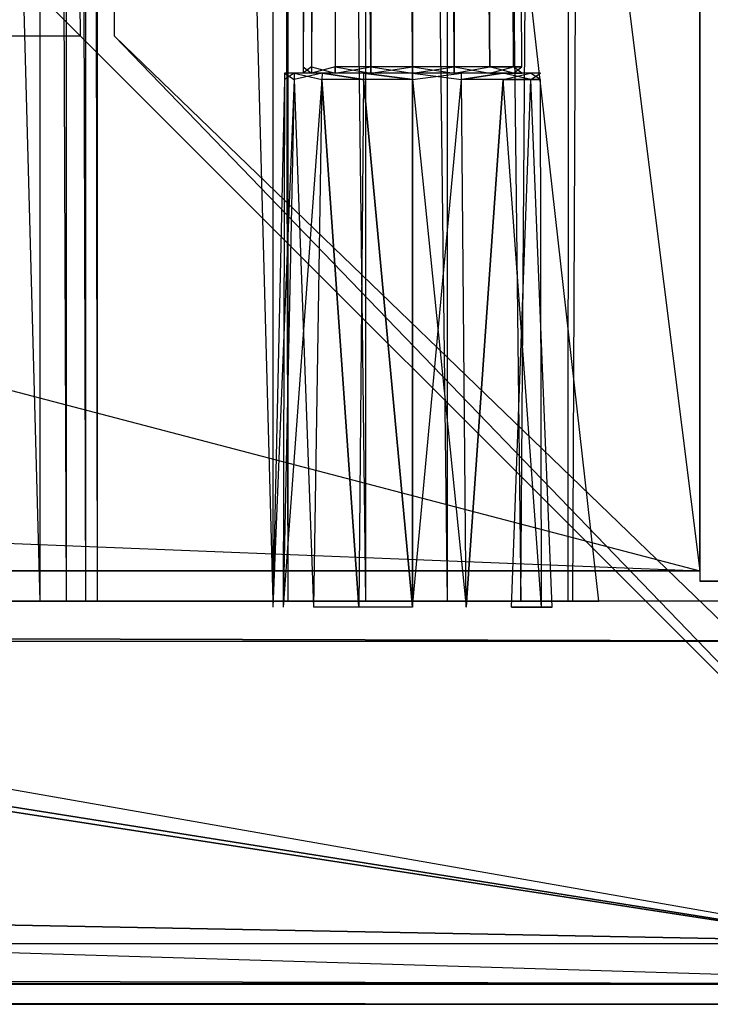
# Model space of a CAD drawing. Extents: x 0 to 1.6, y -0.5 to 0.
# Tile 17 of 21: x 1.5473 to 1.5815, y -0.5 to -0.4511. Entities that reach past the tile are written whole.
import ezdxf

# ---------------------------------------------------------------- set-up
doc = ezdxf.new("R2010")
doc.units = 0
for name, color, linetype in [('L0_FRONT_LEGATO_S2S2_X_3400__Y_', 7, 'CONTINUOUS'), ('L11_KORPUS_LEGATO_BO_X_15620__Y', 7, 'CONTINUOUS'), ('L13_KORPUS_LEGATO_3_N_B11700___', 7, 'CONTINUOUS'), ('L1_DRAWERBOX_LEGATO_REL_7_X_139', 7, 'CONTINUOUS'), ('L27_PLATTE_LEGATO_N_B11700__0__', 7, 'CONTINUOUS'), ('L3_DRAWERBOX_LEGATO_REL_5_X_365', 7, 'CONTINUOUS'), ('L9_KORPUS_LEGATO_SE_X_190__Y_47', 7, 'CONTINUOUS')]:
    doc.layers.add(name, color=color, linetype=linetype)

msp = doc.modelspace()

# ---------------------------------------------------------------- linework, layer by layer
at = {"layer": 'L0_FRONT_LEGATO_S2S2_X_3400__Y_', "color": 8}
for points, invisible_edges in [([(1.596, -0.482, 0.34), (0.804, -0.48, 0.34), (0.804, -0.482, 0.34), (1.596, -0.482, 0.34)], 13), ([(0.804, -0.48, 0.34), (1.596, -0.482, 0.34), (1.596, -0.48, 0.34), (0.804, -0.48, 0.34)], 14), ([(0.804, -0.48), (1.596, -0.482), (0.804, -0.482), (0.804, -0.48)], 13), ([(1.596, -0.482), (0.804, -0.48), (1.596, -0.48), (1.596, -0.482)], 14), ([(0.804, -0.48, 0.002), (1.596, -0.48, 0.338), (1.596, -0.48, 0.002), (0.804, -0.48, 0.002)], 13), ([(1.596, -0.48, 0.338), (0.804, -0.48, 0.002), (0.804, -0.48, 0.338), (1.596, -0.48, 0.338)], 14), ([(0.804, -0.48, 0.338), (1.596, -0.48, 0.34), (1.596, -0.48, 0.338), (0.804, -0.48, 0.338)], 13), ([(1.596, -0.48, 0.34), (0.804, -0.48, 0.338), (0.804, -0.48, 0.34), (1.596, -0.48, 0.34)], 14), ([(0.804, -0.48), (1.596, -0.48, 0.002), (1.596, -0.48), (0.804, -0.48)], 13), ([(1.596, -0.48, 0.002), (0.804, -0.48), (0.804, -0.48, 0.002), (1.596, -0.48, 0.002)], 14), ([(0.804, -0.482), (1.596, -0.497), (0.804, -0.497), (0.804, -0.482)], 13), ([(1.596, -0.497), (0.804, -0.482), (1.596, -0.482), (1.596, -0.497)], 14), ([(1.596, -0.497, 0.34), (0.804, -0.482, 0.34), (0.804, -0.497, 0.34), (1.596, -0.497, 0.34)], 13), ([(0.804, -0.482, 0.34), (1.596, -0.497, 0.34), (1.596, -0.482, 0.34), (0.804, -0.482, 0.34)], 14), ([(0.804, -0.497), (1.596, -0.499), (0.804, -0.499), (0.804, -0.497)], 13), ([(1.596, -0.499), (0.804, -0.497), (1.596, -0.497), (1.596, -0.499)], 14), ([(1.596, -0.499, 0.34), (0.804, -0.497, 0.34), (0.804, -0.499, 0.34), (1.596, -0.499, 0.34)], 13), ([(0.804, -0.497, 0.34), (1.596, -0.499, 0.34), (1.596, -0.497, 0.34), (0.804, -0.497, 0.34)], 14), ([(1.596, -0.499, 0.338), (0.804, -0.499, 0.002), (1.596, -0.499, 0.002), (1.596, -0.499, 0.338)], 13), ([(0.804, -0.499, 0.002), (1.596, -0.499, 0.338), (0.804, -0.499, 0.338), (0.804, -0.499, 0.002)], 14), ([(1.596, -0.499, 0.002), (0.804, -0.499), (1.596, -0.499), (1.596, -0.499, 0.002)], 13), ([(0.804, -0.499), (1.596, -0.499, 0.002), (0.804, -0.499, 0.002), (0.804, -0.499)], 14), ([(1.596, -0.499, 0.34), (0.804, -0.499, 0.338), (1.596, -0.499, 0.338), (1.596, -0.499, 0.34)], 13), ([(0.804, -0.499, 0.338), (1.596, -0.499, 0.34), (0.804, -0.499, 0.34), (0.804, -0.499, 0.338)], 14)]:
    msp.add_3dface(points, dxfattribs=dict(at, invisible_edges=invisible_edges))
at = {"layer": 'L11_KORPUS_LEGATO_BO_X_15620__Y', "color": 8}
for points, invisible_edges in [([(1.581, -0.4785, 0.02), (0.019, -0.069, 0.02), (0.019, -0.4785, 0.02), (1.581, -0.4785, 0.02)], 13), ([(0.019, -0.069, 0.02), (1.581, -0.4785, 0.02), (1.581, -0.069, 0.02), (0.019, -0.069, 0.02)], 14), ([(1.581, -0.069, 0.001), (0.019, -0.4785, 0.001), (0.019, -0.069, 0.001), (1.581, -0.069, 0.001)], 13), ([(0.019, -0.4785, 0.001), (1.581, -0.069, 0.001), (1.581, -0.4785, 0.001), (0.019, -0.4785, 0.001)], 14), ([(1.581, -0.069, 0.001), (1.581, -0.4785, 0.02), (1.581, -0.4785, 0.001), (1.581, -0.069, 0.001)], 13), ([(1.581, -0.4785, 0.02), (1.581, -0.069, 0.001), (1.581, -0.069, 0.02), (1.581, -0.4785, 0.02)], 14), ([(1.581, -0.4785, 0.02), (0.019, -0.4785, 0.001), (1.581, -0.4785, 0.001), (1.581, -0.4785, 0.02)], 13), ([(0.019, -0.4785, 0.001), (1.581, -0.4785, 0.02), (0.019, -0.4785, 0.02), (0.019, -0.4785, 0.001)], 14)]:
    msp.add_3dface(points, dxfattribs=dict(at, invisible_edges=invisible_edges))
at = {"layer": 'L13_KORPUS_LEGATO_3_N_B11700___', "color": 8}
for points, invisible_edges in [([(1.581, -0.4785, 0.313), (1.521, -0.4185, 0.313), (1.581, 0, 0.313), (1.581, -0.4785, 0.313)], 15), ([(1.581, -0.4785, 0.332), (1.521, 0, 0.332), (1.521, -0.4185, 0.332), (1.581, -0.4785, 0.332)], 13), ([(1.521, 0, 0.332), (1.581, -0.4785, 0.332), (1.581, 0, 0.332), (1.521, 0, 0.332)], 14), ([(1.581, 0, 0.313), (1.581, -0.4785, 0.332), (1.581, -0.4785, 0.313), (1.581, 0, 0.313)], 13), ([(1.581, -0.4785, 0.332), (1.581, 0, 0.313), (1.581, 0, 0.332), (1.581, -0.4785, 0.332)], 14), ([(0.019, -0.4785, 0.313), (0.079, -0.4185, 0.313), (1.581, -0.4785, 0.313), (0.019, -0.4785, 0.313)], 10), ([(1.581, -0.4785, 0.332), (0.079, -0.4185, 0.332), (0.019, -0.4785, 0.332), (1.581, -0.4785, 0.332)], 13), ([(1.581, -0.4785, 0.313), (0.079, -0.4185, 0.313), (1.521, -0.4185, 0.313), (1.581, -0.4785, 0.313)], 15), ([(0.079, -0.4185, 0.332), (1.581, -0.4785, 0.332), (1.521, -0.4185, 0.332), (0.079, -0.4185, 0.332)], 14), ([(1.581, -0.4785, 0.332), (0.019, -0.4785, 0.313), (1.581, -0.4785, 0.313), (1.581, -0.4785, 0.332)], 13), ([(0.019, -0.4785, 0.313), (1.581, -0.4785, 0.332), (0.019, -0.4785, 0.332), (0.019, -0.4785, 0.313)], 14)]:
    msp.add_3dface(points, dxfattribs=dict(at, invisible_edges=invisible_edges))
at = {"layer": 'L1_DRAWERBOX_LEGATO_REL_7_X_139', "color": 8}
for points, invisible_edges in [([(1.561331, -0.453487, 0.1666), (1.561743, -0.143525, 0.164526), (1.561743, -0.453487, 0.164526), (1.561331, -0.453487, 0.1666)], 13), ([(1.561743, -0.143525, 0.164526), (1.561331, -0.453487, 0.1666), (1.561331, -0.143525, 0.1666), (1.561743, -0.143525, 0.164526)], 14), ([(1.561743, -0.453487, 0.168674), (1.561331, -0.143525, 0.1666), (1.561331, -0.453487, 0.1666), (1.561743, -0.453487, 0.168674)], 13), ([(1.561331, -0.143525, 0.1666), (1.561743, -0.453487, 0.168674), (1.561743, -0.143525, 0.168674), (1.561331, -0.143525, 0.1666)], 14), ([(1.561743, -0.453487, 0.164526), (1.562918, -0.143525, 0.162768), (1.562918, -0.453487, 0.162768), (1.561743, -0.453487, 0.164526)], 13), ([(1.562918, -0.143525, 0.162768), (1.561743, -0.453487, 0.164526), (1.561743, -0.143525, 0.164526), (1.562918, -0.143525, 0.162768)], 14), ([(1.562918, -0.453487, 0.170432), (1.561743, -0.143525, 0.168674), (1.561743, -0.453487, 0.168674), (1.562918, -0.453487, 0.170432)], 13), ([(1.561743, -0.143525, 0.168674), (1.562918, -0.453487, 0.170432), (1.562918, -0.143525, 0.170432), (1.561743, -0.143525, 0.168674)], 14), ([(1.562918, -0.143525, 0.162768), (1.564676, -0.453487, 0.161593), (1.562918, -0.453487, 0.162768), (1.562918, -0.143525, 0.162768)], 13), ([(1.564676, -0.453487, 0.161593), (1.562918, -0.143525, 0.162768), (1.564676, -0.143525, 0.161593), (1.564676, -0.453487, 0.161593)], 14), ([(1.564676, -0.453487, 0.171607), (1.562918, -0.143525, 0.170432), (1.562918, -0.453487, 0.170432), (1.564676, -0.453487, 0.171607)], 13), ([(1.562918, -0.143525, 0.170432), (1.564676, -0.453487, 0.171607), (1.564676, -0.143525, 0.171607), (1.562918, -0.143525, 0.170432)], 14), ([(1.564676, -0.143525, 0.161593), (1.56675, -0.453487, 0.161181), (1.564676, -0.453487, 0.161593), (1.564676, -0.143525, 0.161593)], 13), ([(1.56675, -0.453487, 0.161181), (1.564676, -0.143525, 0.161593), (1.56675, -0.143525, 0.161181), (1.56675, -0.453487, 0.161181)], 14), ([(1.56675, -0.453487, 0.172019), (1.564676, -0.143525, 0.171607), (1.564676, -0.453487, 0.171607), (1.56675, -0.453487, 0.172019)], 13), ([(1.564676, -0.143525, 0.171607), (1.56675, -0.453487, 0.172019), (1.56675, -0.143525, 0.172019), (1.564676, -0.143525, 0.171607)], 14), ([(1.568824, -0.453487, 0.171607), (1.56675, -0.143525, 0.172019), (1.56675, -0.453487, 0.172019), (1.568824, -0.453487, 0.171607)], 13), ([(1.56675, -0.143525, 0.172019), (1.568824, -0.453487, 0.171607), (1.568824, -0.143525, 0.171607), (1.56675, -0.143525, 0.172019)], 14), ([(1.56675, -0.143525, 0.161181), (1.568824, -0.453487, 0.161593), (1.56675, -0.453487, 0.161181), (1.56675, -0.143525, 0.161181)], 13), ([(1.568824, -0.453487, 0.161593), (1.56675, -0.143525, 0.161181), (1.568824, -0.143525, 0.161593), (1.568824, -0.453487, 0.161593)], 14), ([(1.570582, -0.453487, 0.170432), (1.568824, -0.143525, 0.171607), (1.568824, -0.453487, 0.171607), (1.570582, -0.453487, 0.170432)], 13), ([(1.568824, -0.143525, 0.171607), (1.570582, -0.453487, 0.170432), (1.570582, -0.143525, 0.170432), (1.568824, -0.143525, 0.171607)], 14), ([(1.568824, -0.143525, 0.161593), (1.570582, -0.453487, 0.162768), (1.568824, -0.453487, 0.161593), (1.568824, -0.143525, 0.161593)], 13), ([(1.570582, -0.453487, 0.162768), (1.568824, -0.143525, 0.161593), (1.570582, -0.143525, 0.162768), (1.570582, -0.453487, 0.162768)], 14), ([(1.571757, -0.143525, 0.168674), (1.570582, -0.453487, 0.170432), (1.571757, -0.453487, 0.168674), (1.571757, -0.143525, 0.168674)], 13), ([(1.570582, -0.453487, 0.170432), (1.571757, -0.143525, 0.168674), (1.570582, -0.143525, 0.170432), (1.570582, -0.453487, 0.170432)], 14), ([(1.570582, -0.143525, 0.162768), (1.571757, -0.453487, 0.164526), (1.570582, -0.453487, 0.162768), (1.570582, -0.143525, 0.162768)], 13), ([(1.571757, -0.453487, 0.164526), (1.570582, -0.143525, 0.162768), (1.571757, -0.143525, 0.164526), (1.571757, -0.453487, 0.164526)], 14), ([(1.572169, -0.143525, 0.1666), (1.571757, -0.453487, 0.168674), (1.572169, -0.453487, 0.1666), (1.572169, -0.143525, 0.1666)], 13), ([(1.571757, -0.453487, 0.168674), (1.572169, -0.143525, 0.1666), (1.571757, -0.143525, 0.168674), (1.571757, -0.453487, 0.168674)], 14), ([(1.571757, -0.143525, 0.164526), (1.572169, -0.453487, 0.1666), (1.571757, -0.453487, 0.164526), (1.571757, -0.143525, 0.164526)], 13), ([(1.572169, -0.453487, 0.1666), (1.571757, -0.143525, 0.164526), (1.572169, -0.143525, 0.1666), (1.572169, -0.453487, 0.1666)], 14), ([(1.560396, -0.454106, 0.1666), (1.560886, -0.4538, 0.164171), (1.56088, -0.454106, 0.164169), (1.560396, -0.454106, 0.1666)], 13), ([(1.560886, -0.4538, 0.164171), (1.560396, -0.454106, 0.1666), (1.560403, -0.4538, 0.1666), (1.560886, -0.4538, 0.164171)], 14), ([(1.56088, -0.454106, 0.169031), (1.560403, -0.4538, 0.1666), (1.560396, -0.454106, 0.1666), (1.56088, -0.454106, 0.169031)], 13), ([(1.560403, -0.4538, 0.1666), (1.561743, -0.4538, 0.164526), (1.560886, -0.4538, 0.164171), (1.560403, -0.4538, 0.1666)], 13), ([(1.561743, -0.4538, 0.164526), (1.560403, -0.4538, 0.1666), (1.561331, -0.4538, 0.1666), (1.561743, -0.4538, 0.164526)], 14), ([(1.560403, -0.4538, 0.1666), (1.561743, -0.4538, 0.168674), (1.561331, -0.4538, 0.1666), (1.560403, -0.4538, 0.1666)], 13), ([(1.561743, -0.4538, 0.168674), (1.560403, -0.4538, 0.1666), (1.560886, -0.4538, 0.169029), (1.561743, -0.4538, 0.168674)], 14), ([(1.560403, -0.4538, 0.1666), (1.56088, -0.454106, 0.169031), (1.560886, -0.4538, 0.169029), (1.560403, -0.4538, 0.1666)], 14), ([(1.56088, -0.454106, 0.164169), (1.562262, -0.4538, 0.162112), (1.562257, -0.454106, 0.162107), (1.56088, -0.454106, 0.164169)], 13), ([(1.562262, -0.4538, 0.162112), (1.56088, -0.454106, 0.164169), (1.560886, -0.4538, 0.164171), (1.562262, -0.4538, 0.162112)], 14), ([(1.562257, -0.454106, 0.171093), (1.560886, -0.4538, 0.169029), (1.56088, -0.454106, 0.169031), (1.562257, -0.454106, 0.171093)], 13), ([(1.560886, -0.4538, 0.164171), (1.562918, -0.4538, 0.162768), (1.562262, -0.4538, 0.162112), (1.560886, -0.4538, 0.164171)], 13), ([(1.562918, -0.4538, 0.162768), (1.560886, -0.4538, 0.164171), (1.561743, -0.4538, 0.164526), (1.562918, -0.4538, 0.162768)], 14), ([(1.560886, -0.4538, 0.169029), (1.562918, -0.4538, 0.170432), (1.561743, -0.4538, 0.168674), (1.560886, -0.4538, 0.169029)], 13), ([(1.562918, -0.4538, 0.170432), (1.560886, -0.4538, 0.169029), (1.562262, -0.4538, 0.171088), (1.562918, -0.4538, 0.170432)], 14), ([(1.560886, -0.4538, 0.169029), (1.562257, -0.454106, 0.171093), (1.562262, -0.4538, 0.171088), (1.560886, -0.4538, 0.169029)], 14), ([(1.561743, -0.4538, 0.168674), (1.561331, -0.453487, 0.1666), (1.561331, -0.4538, 0.1666), (1.561743, -0.4538, 0.168674)], 13), ([(1.561331, -0.453487, 0.1666), (1.561743, -0.4538, 0.168674), (1.561743, -0.453487, 0.168674), (1.561331, -0.453487, 0.1666)], 14), ([(1.561331, -0.4538, 0.1666), (1.561743, -0.453487, 0.164526), (1.561743, -0.4538, 0.164526), (1.561331, -0.4538, 0.1666)], 13), ([(1.561743, -0.453487, 0.164526), (1.561331, -0.4538, 0.1666), (1.561331, -0.453487, 0.1666), (1.561743, -0.453487, 0.164526)], 14), ([(1.562918, -0.4538, 0.170432), (1.561743, -0.453487, 0.168674), (1.561743, -0.4538, 0.168674), (1.562918, -0.4538, 0.170432)], 13), ([(1.561743, -0.453487, 0.168674), (1.562918, -0.4538, 0.170432), (1.562918, -0.453487, 0.170432), (1.561743, -0.453487, 0.168674)], 14), ([(1.561743, -0.4538, 0.164526), (1.562918, -0.453487, 0.162768), (1.562918, -0.4538, 0.162768), (1.561743, -0.4538, 0.164526)], 13), ([(1.562918, -0.453487, 0.162768), (1.561743, -0.4538, 0.164526), (1.561743, -0.453487, 0.164526), (1.562918, -0.453487, 0.162768)], 14), ([(1.564318, -0.454106, 0.17247), (1.562262, -0.4538, 0.171088), (1.562257, -0.454106, 0.171093), (1.564318, -0.454106, 0.17247)], 13), ([(1.562262, -0.4538, 0.162112), (1.564318, -0.454106, 0.16073), (1.562257, -0.454106, 0.162107), (1.562262, -0.4538, 0.162112)], 13), ([(1.562262, -0.4538, 0.162112), (1.564676, -0.4538, 0.161593), (1.564321, -0.4538, 0.160736), (1.562262, -0.4538, 0.162112)], 13), ([(1.564676, -0.4538, 0.161593), (1.562262, -0.4538, 0.162112), (1.562918, -0.4538, 0.162768), (1.564676, -0.4538, 0.161593)], 14), ([(1.562262, -0.4538, 0.171088), (1.564676, -0.4538, 0.171607), (1.562918, -0.4538, 0.170432), (1.562262, -0.4538, 0.171088)], 13), ([(1.564676, -0.4538, 0.171607), (1.562262, -0.4538, 0.171088), (1.564321, -0.4538, 0.172464), (1.564676, -0.4538, 0.171607)], 14), ([(1.562262, -0.4538, 0.171088), (1.564318, -0.454106, 0.17247), (1.564321, -0.4538, 0.172464), (1.562262, -0.4538, 0.171088)], 14), ([(1.564318, -0.454106, 0.16073), (1.562262, -0.4538, 0.162112), (1.564321, -0.4538, 0.160736), (1.564318, -0.454106, 0.16073)], 14), ([(1.564676, -0.4538, 0.171607), (1.562918, -0.453487, 0.170432), (1.562918, -0.4538, 0.170432), (1.564676, -0.4538, 0.171607)], 13), ([(1.562918, -0.453487, 0.170432), (1.564676, -0.4538, 0.171607), (1.564676, -0.453487, 0.171607), (1.562918, -0.453487, 0.170432)], 14), ([(1.564676, -0.453487, 0.161593), (1.562918, -0.4538, 0.162768), (1.562918, -0.453487, 0.162768), (1.564676, -0.453487, 0.161593)], 13), ([(1.562918, -0.4538, 0.162768), (1.564676, -0.453487, 0.161593), (1.564676, -0.4538, 0.161593), (1.562918, -0.4538, 0.162768)], 14), ([(1.56675, -0.454106, 0.172953), (1.564321, -0.4538, 0.172464), (1.564318, -0.454106, 0.17247), (1.56675, -0.454106, 0.172953)], 13), ([(1.564321, -0.4538, 0.160736), (1.56675, -0.454106, 0.160247), (1.564318, -0.454106, 0.16073), (1.564321, -0.4538, 0.160736)], 13), ([(1.564321, -0.4538, 0.160736), (1.56675, -0.4538, 0.161181), (1.56675, -0.4538, 0.160253), (1.564321, -0.4538, 0.160736)], 13), ([(1.56675, -0.4538, 0.161181), (1.564321, -0.4538, 0.160736), (1.564676, -0.4538, 0.161593), (1.56675, -0.4538, 0.161181)], 14), ([(1.564321, -0.4538, 0.172464), (1.56675, -0.4538, 0.172019), (1.564676, -0.4538, 0.171607), (1.564321, -0.4538, 0.172464)], 13), ([(1.56675, -0.4538, 0.172019), (1.564321, -0.4538, 0.172464), (1.56675, -0.4538, 0.172947), (1.56675, -0.4538, 0.172019)], 14), ([(1.564321, -0.4538, 0.172464), (1.56675, -0.454106, 0.172953), (1.56675, -0.4538, 0.172947), (1.564321, -0.4538, 0.172464)], 14), ([(1.56675, -0.454106, 0.160247), (1.564321, -0.4538, 0.160736), (1.56675, -0.4538, 0.160253), (1.56675, -0.454106, 0.160247)], 14), ([(1.56675, -0.4538, 0.172019), (1.564676, -0.453487, 0.171607), (1.564676, -0.4538, 0.171607), (1.56675, -0.4538, 0.172019)], 13), ([(1.564676, -0.453487, 0.171607), (1.56675, -0.4538, 0.172019), (1.56675, -0.453487, 0.172019), (1.564676, -0.453487, 0.171607)], 14), ([(1.56675, -0.453487, 0.161181), (1.564676, -0.4538, 0.161593), (1.564676, -0.453487, 0.161593), (1.56675, -0.453487, 0.161181)], 13), ([(1.564676, -0.4538, 0.161593), (1.56675, -0.453487, 0.161181), (1.56675, -0.4538, 0.161181), (1.564676, -0.4538, 0.161593)], 14), ([(1.568824, -0.453487, 0.161593), (1.56675, -0.4538, 0.161181), (1.56675, -0.453487, 0.161181), (1.568824, -0.453487, 0.161593)], 13), ([(1.56675, -0.4538, 0.161181), (1.568824, -0.453487, 0.161593), (1.568824, -0.4538, 0.161593), (1.56675, -0.4538, 0.161181)], 14), ([(1.568824, -0.4538, 0.171607), (1.56675, -0.453487, 0.172019), (1.56675, -0.4538, 0.172019), (1.568824, -0.4538, 0.171607)], 13), ([(1.56675, -0.453487, 0.172019), (1.568824, -0.4538, 0.171607), (1.568824, -0.453487, 0.171607), (1.56675, -0.453487, 0.172019)], 14), ([(1.56675, -0.4538, 0.161181), (1.569179, -0.4538, 0.160736), (1.56675, -0.4538, 0.160253), (1.56675, -0.4538, 0.161181)], 13), ([(1.569179, -0.4538, 0.160736), (1.56675, -0.4538, 0.161181), (1.568824, -0.4538, 0.161593), (1.569179, -0.4538, 0.160736)], 14), ([(1.56675, -0.4538, 0.172019), (1.569179, -0.4538, 0.172464), (1.568824, -0.4538, 0.171607), (1.56675, -0.4538, 0.172019)], 13), ([(1.569179, -0.4538, 0.172464), (1.56675, -0.4538, 0.172019), (1.56675, -0.4538, 0.172947), (1.569179, -0.4538, 0.172464)], 14), ([(1.569181, -0.454106, 0.17247), (1.56675, -0.4538, 0.172947), (1.56675, -0.454106, 0.172953), (1.569181, -0.454106, 0.17247)], 13), ([(1.56675, -0.4538, 0.172947), (1.569181, -0.454106, 0.17247), (1.569179, -0.4538, 0.172464), (1.56675, -0.4538, 0.172947)], 14), ([(1.569179, -0.4538, 0.160736), (1.56675, -0.454106, 0.160247), (1.56675, -0.4538, 0.160253), (1.569179, -0.4538, 0.160736)], 13), ([(1.56675, -0.454106, 0.160247), (1.569179, -0.4538, 0.160736), (1.569181, -0.454106, 0.16073), (1.56675, -0.454106, 0.160247)], 14), ([(1.570582, -0.453487, 0.162768), (1.568824, -0.4538, 0.161593), (1.568824, -0.453487, 0.161593), (1.570582, -0.453487, 0.162768)], 13), ([(1.568824, -0.4538, 0.161593), (1.570582, -0.453487, 0.162768), (1.570582, -0.4538, 0.162768), (1.568824, -0.4538, 0.161593)], 14), ([(1.570582, -0.4538, 0.170432), (1.568824, -0.453487, 0.171607), (1.568824, -0.4538, 0.171607), (1.570582, -0.4538, 0.170432)], 13), ([(1.568824, -0.453487, 0.171607), (1.570582, -0.4538, 0.170432), (1.570582, -0.453487, 0.170432), (1.568824, -0.453487, 0.171607)], 14), ([(1.568824, -0.4538, 0.171607), (1.571238, -0.4538, 0.171088), (1.570582, -0.4538, 0.170432), (1.568824, -0.4538, 0.171607)], 13), ([(1.571238, -0.4538, 0.171088), (1.568824, -0.4538, 0.171607), (1.569179, -0.4538, 0.172464), (1.571238, -0.4538, 0.171088)], 14), ([(1.568824, -0.4538, 0.161593), (1.571238, -0.4538, 0.162112), (1.569179, -0.4538, 0.160736), (1.568824, -0.4538, 0.161593)], 13), ([(1.571238, -0.4538, 0.162112), (1.568824, -0.4538, 0.161593), (1.570582, -0.4538, 0.162768), (1.571238, -0.4538, 0.162112)], 14), ([(1.571238, -0.4538, 0.162112), (1.569181, -0.454106, 0.16073), (1.569179, -0.4538, 0.160736), (1.571238, -0.4538, 0.162112)], 13), ([(1.569181, -0.454106, 0.17247), (1.571238, -0.4538, 0.171088), (1.569179, -0.4538, 0.172464), (1.569181, -0.454106, 0.17247)], 13), ([(1.569181, -0.454106, 0.16073), (1.571238, -0.4538, 0.162112), (1.571242, -0.454106, 0.162107), (1.569181, -0.454106, 0.16073)], 14), ([(1.571238, -0.4538, 0.171088), (1.569181, -0.454106, 0.17247), (1.571242, -0.454106, 0.171093), (1.571238, -0.4538, 0.171088)], 14), ([(1.570582, -0.453487, 0.162768), (1.571757, -0.4538, 0.164526), (1.570582, -0.4538, 0.162768), (1.570582, -0.453487, 0.162768)], 13), ([(1.571757, -0.4538, 0.164526), (1.570582, -0.453487, 0.162768), (1.571757, -0.453487, 0.164526), (1.571757, -0.4538, 0.164526)], 14), ([(1.571757, -0.453487, 0.168674), (1.570582, -0.4538, 0.170432), (1.571757, -0.4538, 0.168674), (1.571757, -0.453487, 0.168674)], 13), ([(1.570582, -0.4538, 0.170432), (1.571757, -0.453487, 0.168674), (1.570582, -0.453487, 0.170432), (1.570582, -0.4538, 0.170432)], 14), ([(1.570582, -0.4538, 0.170432), (1.572613, -0.4538, 0.169029), (1.571757, -0.4538, 0.168674), (1.570582, -0.4538, 0.170432)], 13), ([(1.572613, -0.4538, 0.169029), (1.570582, -0.4538, 0.170432), (1.571238, -0.4538, 0.171088), (1.572613, -0.4538, 0.169029)], 14), ([(1.570582, -0.4538, 0.162768), (1.572613, -0.4538, 0.164171), (1.571238, -0.4538, 0.162112), (1.570582, -0.4538, 0.162768)], 13), ([(1.572613, -0.4538, 0.164171), (1.570582, -0.4538, 0.162768), (1.571757, -0.4538, 0.164526), (1.572613, -0.4538, 0.164171)], 14), ([(1.571238, -0.4538, 0.162112), (1.57262, -0.454106, 0.164169), (1.571242, -0.454106, 0.162107), (1.571238, -0.4538, 0.162112)], 13), ([(1.57262, -0.454106, 0.164169), (1.571238, -0.4538, 0.162112), (1.572613, -0.4538, 0.164171), (1.57262, -0.454106, 0.164169)], 14), ([(1.571242, -0.454106, 0.171093), (1.572613, -0.4538, 0.169029), (1.571238, -0.4538, 0.171088), (1.571242, -0.454106, 0.171093)], 14), ([(1.572613, -0.4538, 0.169029), (1.571242, -0.454106, 0.171093), (1.57262, -0.454106, 0.169031), (1.572613, -0.4538, 0.169029)], 13), ([(1.571757, -0.453487, 0.164526), (1.572169, -0.4538, 0.1666), (1.571757, -0.4538, 0.164526), (1.571757, -0.453487, 0.164526)], 13), ([(1.572169, -0.4538, 0.1666), (1.571757, -0.453487, 0.164526), (1.572169, -0.453487, 0.1666), (1.572169, -0.4538, 0.1666)], 14), ([(1.572169, -0.453487, 0.1666), (1.571757, -0.4538, 0.168674), (1.572169, -0.4538, 0.1666), (1.572169, -0.453487, 0.1666)], 13), ([(1.571757, -0.4538, 0.168674), (1.572169, -0.453487, 0.1666), (1.571757, -0.453487, 0.168674), (1.571757, -0.4538, 0.168674)], 14), ([(1.571757, -0.4538, 0.164526), (1.573096, -0.4538, 0.1666), (1.572613, -0.4538, 0.164171), (1.571757, -0.4538, 0.164526)], 13), ([(1.573096, -0.4538, 0.1666), (1.571757, -0.4538, 0.164526), (1.572169, -0.4538, 0.1666), (1.573096, -0.4538, 0.1666)], 14), ([(1.571757, -0.4538, 0.168674), (1.573096, -0.4538, 0.1666), (1.572169, -0.4538, 0.1666), (1.571757, -0.4538, 0.168674)], 13), ([(1.573096, -0.4538, 0.1666), (1.571757, -0.4538, 0.168674), (1.572613, -0.4538, 0.169029), (1.573096, -0.4538, 0.1666)], 14), ([(1.572613, -0.4538, 0.164171), (1.573103, -0.454106, 0.1666), (1.57262, -0.454106, 0.164169), (1.572613, -0.4538, 0.164171)], 13), ([(1.573103, -0.454106, 0.1666), (1.572613, -0.4538, 0.164171), (1.573096, -0.4538, 0.1666), (1.573103, -0.454106, 0.1666)], 14), ([(1.57262, -0.454106, 0.169031), (1.573096, -0.4538, 0.1666), (1.572613, -0.4538, 0.169029), (1.57262, -0.454106, 0.169031)], 14), ([(1.573096, -0.4538, 0.1666), (1.57262, -0.454106, 0.169031), (1.573103, -0.454106, 0.1666), (1.573096, -0.4538, 0.1666)], 13), ([(1.56034, -0.4803, 0.169255), (1.560396, -0.454106, 0.1666), (1.559812, -0.4803, 0.1666), (1.56034, -0.4803, 0.169255)], 13), ([(1.559812, -0.4803, 0.1666), (1.56088, -0.454106, 0.164169), (1.56034, -0.4803, 0.163945), (1.559812, -0.4803, 0.1666)], 13), ([(1.56088, -0.454106, 0.164169), (1.559812, -0.4803, 0.1666), (1.560396, -0.454106, 0.1666), (1.56088, -0.454106, 0.164169)], 14), ([(1.561844, -0.4803, 0.171505), (1.56088, -0.454106, 0.169031), (1.56034, -0.4803, 0.169255), (1.561844, -0.4803, 0.171505)], 13), ([(1.560396, -0.454106, 0.1666), (1.56034, -0.4803, 0.169255), (1.56088, -0.454106, 0.169031), (1.560396, -0.454106, 0.1666)], 14), ([(1.56034, -0.4803, 0.163945), (1.562257, -0.454106, 0.162107), (1.561844, -0.4803, 0.161695), (1.56034, -0.4803, 0.163945)], 13), ([(1.562257, -0.454106, 0.162107), (1.56034, -0.4803, 0.163945), (1.56088, -0.454106, 0.164169), (1.562257, -0.454106, 0.162107)], 14), ([(1.56088, -0.454106, 0.169031), (1.561844, -0.4803, 0.171505), (1.562257, -0.454106, 0.171093), (1.56088, -0.454106, 0.169031)], 14), ([(1.562257, -0.454106, 0.162107), (1.564095, -0.4803, 0.160191), (1.561844, -0.4803, 0.161695), (1.562257, -0.454106, 0.162107)], 13), ([(1.564095, -0.4803, 0.173009), (1.562257, -0.454106, 0.171093), (1.561844, -0.4803, 0.171505), (1.564095, -0.4803, 0.173009)], 13), ([(1.564095, -0.4803, 0.160191), (1.562257, -0.454106, 0.162107), (1.564318, -0.454106, 0.16073), (1.564095, -0.4803, 0.160191)], 14), ([(1.562257, -0.454106, 0.171093), (1.564095, -0.4803, 0.173009), (1.564318, -0.454106, 0.17247), (1.562257, -0.454106, 0.171093)], 14), ([(1.564318, -0.454106, 0.16073), (1.56675, -0.4803, 0.159663), (1.564095, -0.4803, 0.160191), (1.564318, -0.454106, 0.16073)], 13), ([(1.56675, -0.4803, 0.173537), (1.564318, -0.454106, 0.17247), (1.564095, -0.4803, 0.173009), (1.56675, -0.4803, 0.173537)], 13), ([(1.56675, -0.4803, 0.159663), (1.564318, -0.454106, 0.16073), (1.56675, -0.454106, 0.160247), (1.56675, -0.4803, 0.159663)], 14), ([(1.564318, -0.454106, 0.17247), (1.56675, -0.4803, 0.173537), (1.56675, -0.454106, 0.172953), (1.564318, -0.454106, 0.17247)], 14), ([(1.569181, -0.454106, 0.16073), (1.56675, -0.4803, 0.159663), (1.56675, -0.454106, 0.160247), (1.569181, -0.454106, 0.16073)], 13), ([(1.56675, -0.4803, 0.159663), (1.569181, -0.454106, 0.16073), (1.569405, -0.4803, 0.160191), (1.56675, -0.4803, 0.159663)], 14), ([(1.569405, -0.4803, 0.173009), (1.56675, -0.454106, 0.172953), (1.56675, -0.4803, 0.173537), (1.569405, -0.4803, 0.173009)], 13), ([(1.56675, -0.454106, 0.172953), (1.569405, -0.4803, 0.173009), (1.569181, -0.454106, 0.17247), (1.56675, -0.454106, 0.172953)], 14), ([(1.569405, -0.4803, 0.173009), (1.571242, -0.454106, 0.171093), (1.569181, -0.454106, 0.17247), (1.569405, -0.4803, 0.173009)], 13), ([(1.571242, -0.454106, 0.162107), (1.569405, -0.4803, 0.160191), (1.569181, -0.454106, 0.16073), (1.571242, -0.454106, 0.162107)], 13), ([(1.571242, -0.454106, 0.171093), (1.569405, -0.4803, 0.173009), (1.571655, -0.4803, 0.171505), (1.571242, -0.454106, 0.171093)], 14), ([(1.569405, -0.4803, 0.160191), (1.571242, -0.454106, 0.162107), (1.571655, -0.4803, 0.161695), (1.569405, -0.4803, 0.160191)], 14), ([(1.571655, -0.4803, 0.171505), (1.57262, -0.454106, 0.169031), (1.571242, -0.454106, 0.171093), (1.571655, -0.4803, 0.171505)], 14), ([(1.571242, -0.454106, 0.162107), (1.573159, -0.4803, 0.163945), (1.571655, -0.4803, 0.161695), (1.571242, -0.454106, 0.162107)], 13), ([(1.573159, -0.4803, 0.163945), (1.571242, -0.454106, 0.162107), (1.57262, -0.454106, 0.164169), (1.573159, -0.4803, 0.163945)], 14), ([(1.57262, -0.454106, 0.169031), (1.571655, -0.4803, 0.171505), (1.573159, -0.4803, 0.169255), (1.57262, -0.454106, 0.169031)], 13), ([(1.573159, -0.4803, 0.169255), (1.573103, -0.454106, 0.1666), (1.57262, -0.454106, 0.169031), (1.573159, -0.4803, 0.169255)], 14), ([(1.57262, -0.454106, 0.164169), (1.573687, -0.4803, 0.1666), (1.573159, -0.4803, 0.163945), (1.57262, -0.454106, 0.164169)], 13), ([(1.573687, -0.4803, 0.1666), (1.57262, -0.454106, 0.164169), (1.573103, -0.454106, 0.1666), (1.573687, -0.4803, 0.1666)], 14), ([(1.573103, -0.454106, 0.1666), (1.573159, -0.4803, 0.169255), (1.573687, -0.4803, 0.1666), (1.573103, -0.454106, 0.1666)], 13)]:
    msp.add_3dface(points, dxfattribs=dict(at, invisible_edges=invisible_edges))
at = {"layer": 'L27_PLATTE_LEGATO_N_B11700__0__', "color": 8}
for points, invisible_edges in [([(0.490764, -0.23853, 0.38), (1.598322, -0.498375, 0.38), (0.492538, -0.220523, 0.38), (0.490764, -0.23853, 0.38)], 15), ([(0.492538, -0.220523, 0.38), (1.598322, -0.498375, 0.38), (1.598322, -0.220523, 0.38), (0.492538, -0.220523, 0.38)], 15), ([(1.551959, -0.450334, 0.343069), (1.598987, -0.220523, 0.372564), (1.598987, -0.497362, 0.372564), (1.551959, -0.450334, 0.343069)], 14), ([(0.485512, -0.255846, 0.38), (1.598322, -0.498375, 0.38), (0.490764, -0.23853, 0.38), (0.485512, -0.255846, 0.38)], 15), ([(0.476982, -0.271804, 0.38), (1.598322, -0.498375, 0.38), (0.485512, -0.255846, 0.38), (0.476982, -0.271804, 0.38)], 15), ([(0.465503, -0.285792, 0.38), (1.598322, -0.498375, 0.38), (0.476982, -0.271804, 0.38), (0.465503, -0.285792, 0.38)], 15), ([(0.451515, -0.297271, 0.38), (1.598322, -0.498375, 0.38), (0.465503, -0.285792, 0.38), (0.451515, -0.297271, 0.38)], 15), ([(0.435557, -0.305801, 0.38), (1.598322, -0.498375, 0.38), (0.451515, -0.297271, 0.38), (0.435557, -0.305801, 0.38)], 13), ([(0.418241, -0.311054, 0.38), (1.598322, -0.498375, 0.38), (0.435557, -0.305801, 0.38), (0.418241, -0.311054, 0.38)], 10), ([(0.382226, -0.311054, 0.38), (0.00192, -0.498375, 0.38), (1.598322, -0.498375, 0.38), (0.382226, -0.311054, 0.38)], 10), ([(0.382226, -0.311054, 0.38), (1.598322, -0.498375, 0.38), (0.400234, -0.312827, 0.38), (0.382226, -0.311054, 0.38)], 10), ([(0.400234, -0.312827, 0.38), (1.598322, -0.498375, 0.38), (0.418241, -0.311054, 0.38), (0.400234, -0.312827, 0.38)], 13), ([(0.051665, -0.450256, 0.342), (1.550281, -0.451959, 0.343069), (0.049961, -0.451959, 0.343069), (0.051665, -0.450256, 0.342)], 13), ([(1.550281, -0.451959, 0.343069), (0.051665, -0.450256, 0.342), (1.548577, -0.450256, 0.342), (1.550281, -0.451959, 0.343069)], 14), ([(1.550256, -0.450256, 0.342), (1.550281, -0.451959, 0.343069), (1.548577, -0.450256, 0.342), (1.550256, -0.450256, 0.342)], 13), ([(1.550281, -0.451959, 0.343069), (1.550256, -0.450256, 0.342), (1.551959, -0.451959, 0.343069), (1.550281, -0.451959, 0.343069)], 14), ([(1.550256, -0.450256, 0.342), (1.551959, -0.450334, 0.343069), (1.551959, -0.451959, 0.343069), (1.550256, -0.450256, 0.342)], 14), ([(1.598987, -0.497362, 0.372564), (1.551959, -0.451959, 0.343069), (1.551959, -0.450334, 0.343069), (1.598987, -0.497362, 0.372564)], 13), ([(0.049961, -0.451959, 0.343069), (1.597308, -0.498987, 0.372564), (0.002934, -0.498987, 0.372564), (0.049961, -0.451959, 0.343069)], 13), ([(1.597308, -0.498987, 0.372564), (0.049961, -0.451959, 0.343069), (1.550281, -0.451959, 0.343069), (1.597308, -0.498987, 0.372564)], 14), ([(1.551959, -0.451959, 0.343069), (1.597308, -0.498987, 0.372564), (1.550281, -0.451959, 0.343069), (1.551959, -0.451959, 0.343069)], 13), ([(1.597308, -0.498987, 0.372564), (1.551959, -0.451959, 0.343069), (1.598987, -0.498987, 0.372564), (1.597308, -0.498987, 0.372564)], 14), ([(1.551959, -0.451959, 0.343069), (1.598987, -0.497362, 0.372564), (1.598987, -0.498987, 0.372564), (1.551959, -0.451959, 0.343069)], 14), ([(1.598322, -0.5, 0.38), (0.00192, -0.498375, 0.38), (0.00192, -0.5, 0.38), (1.598322, -0.5, 0.38)], 13), ([(0.00192, -0.498375, 0.38), (1.598322, -0.5, 0.38), (1.598322, -0.498375, 0.38), (0.00192, -0.498375, 0.38)], 14), ([(0.002934, -0.498987, 0.372564), (1.598322, -0.5, 0.3732), (0.00192, -0.5, 0.3732), (0.002934, -0.498987, 0.372564)], 13), ([(1.598322, -0.5, 0.3732), (0.002934, -0.498987, 0.372564), (1.597308, -0.498987, 0.372564), (1.598322, -0.5, 0.3732)], 14), ([(1.598322, -0.5, 0.378361), (0.00192, -0.5, 0.374378), (1.598322, -0.5, 0.374378), (1.598322, -0.5, 0.378361)], 13), ([(0.00192, -0.5, 0.374378), (1.598322, -0.5, 0.378361), (0.00192, -0.5, 0.378361), (0.00192, -0.5, 0.374378)], 14), ([(1.598322, -0.5, 0.38), (0.00192, -0.5, 0.378361), (1.598322, -0.5, 0.378361), (1.598322, -0.5, 0.38)], 13), ([(0.00192, -0.5, 0.378361), (1.598322, -0.5, 0.38), (0.00192, -0.5, 0.38), (0.00192, -0.5, 0.378361)], 14), ([(1.598322, -0.5, 0.374378), (0.00192, -0.5, 0.3732), (1.598322, -0.5, 0.3732), (1.598322, -0.5, 0.374378)], 13), ([(0.00192, -0.5, 0.3732), (1.598322, -0.5, 0.374378), (0.00192, -0.5, 0.374378), (0.00192, -0.5, 0.3732)], 14)]:
    msp.add_3dface(points, dxfattribs=dict(at, invisible_edges=invisible_edges))
at = {"layer": 'L3_DRAWERBOX_LEGATO_REL_5_X_365', "color": 8}
for points, invisible_edges in [([(1.539515, -0.156, 0.032), (1.576, -0.48, 0.032), (1.539515, -0.48, 0.032), (1.539515, -0.156, 0.032)], 13), ([(1.576, -0.48, 0.032), (1.539515, -0.156, 0.032), (1.576, -0.156, 0.032), (1.576, -0.48, 0.032)], 14), ([(1.548259, -0.48, 0.055052), (1.539515, -0.156, 0.048743), (1.539515, -0.48, 0.048743), (1.548259, -0.48, 0.055052)], 13), ([(1.539515, -0.156, 0.048743), (1.548259, -0.48, 0.055052), (1.548259, -0.156, 0.055052), (1.539515, -0.156, 0.048743)], 14), ([(1.549568, -0.48, 0.056719), (1.548259, -0.156, 0.055052), (1.548259, -0.48, 0.055052), (1.549568, -0.48, 0.056719)], 13), ([(1.548259, -0.156, 0.055052), (1.549568, -0.48, 0.056719), (1.549568, -0.156, 0.056719), (1.548259, -0.156, 0.055052)], 14), ([(1.55053, -0.48, 0.058607), (1.549568, -0.156, 0.056719), (1.549568, -0.48, 0.056719), (1.55053, -0.48, 0.058607)], 13), ([(1.549568, -0.156, 0.056719), (1.55053, -0.48, 0.058607), (1.55053, -0.156, 0.058607), (1.549568, -0.156, 0.056719)], 14), ([(1.551111, -0.48, 0.060646), (1.55053, -0.156, 0.058607), (1.55053, -0.48, 0.058607), (1.551111, -0.48, 0.060646)], 13), ([(1.55053, -0.156, 0.058607), (1.551111, -0.48, 0.060646), (1.551111, -0.156, 0.060646), (1.55053, -0.156, 0.058607)], 14), ([(1.55982, -0.48, 0.113598), (1.551111, -0.156, 0.060646), (1.551111, -0.48, 0.060646), (1.55982, -0.48, 0.113598)], 13), ([(1.551111, -0.156, 0.060646), (1.55982, -0.48, 0.113598), (1.55982, -0.156, 0.113598), (1.551111, -0.156, 0.060646)], 14), ([(1.560572, -0.48, 0.114666), (1.55982, -0.156, 0.113598), (1.55982, -0.48, 0.113598), (1.560572, -0.48, 0.114666)], 13), ([(1.55982, -0.156, 0.113598), (1.560572, -0.48, 0.114666), (1.560572, -0.156, 0.114666), (1.55982, -0.156, 0.113598)], 14), ([(1.564411, -0.48, 0.115998), (1.560572, -0.156, 0.114666), (1.560572, -0.48, 0.114666), (1.564411, -0.48, 0.115998)], 13), ([(1.560572, -0.156, 0.114666), (1.564411, -0.48, 0.115998), (1.564411, -0.156, 0.115998), (1.560572, -0.156, 0.114666)], 14), ([(1.568474, -0.48, 0.115948), (1.564411, -0.156, 0.115998), (1.564411, -0.48, 0.115998), (1.568474, -0.48, 0.115948)], 13), ([(1.564411, -0.156, 0.115998), (1.568474, -0.48, 0.115948), (1.568474, -0.156, 0.115948), (1.564411, -0.156, 0.115998)], 14), ([(1.57212, -0.48, 0.114232), (1.568474, -0.156, 0.115948), (1.568474, -0.48, 0.115948), (1.57212, -0.48, 0.114232)], 13), ([(1.568474, -0.156, 0.115948), (1.57212, -0.48, 0.114232), (1.57212, -0.156, 0.114232), (1.568474, -0.156, 0.115948)], 14), ([(1.574467, -0.156, 0.110955), (1.57212, -0.48, 0.114232), (1.574467, -0.48, 0.110955), (1.574467, -0.156, 0.110955)], 13), ([(1.57212, -0.48, 0.114232), (1.574467, -0.156, 0.110955), (1.57212, -0.156, 0.114232), (1.57212, -0.48, 0.114232)], 14), ([(1.574714, -0.156, 0.10758), (1.574467, -0.48, 0.110955), (1.574714, -0.48, 0.10758), (1.574714, -0.156, 0.10758)], 13), ([(1.574467, -0.48, 0.110955), (1.574714, -0.156, 0.10758), (1.574467, -0.156, 0.110955), (1.574467, -0.48, 0.110955)], 14), ([(1.576, -0.156, 0.032), (1.574714, -0.48, 0.10758), (1.576, -0.48, 0.032), (1.576, -0.156, 0.032)], 13), ([(1.574714, -0.48, 0.10758), (1.576, -0.156, 0.032), (1.574714, -0.156, 0.10758), (1.574714, -0.48, 0.10758)], 14), ([(1.576, -0.48, 0.032), (1.539515, -0.48, 0.048743), (1.539515, -0.48, 0.032), (1.576, -0.48, 0.032)], 13), ([(1.539515, -0.48, 0.048743), (1.576, -0.48, 0.032), (1.548259, -0.48, 0.055052), (1.539515, -0.48, 0.048743)], 10), ([(1.548259, -0.48, 0.055052), (1.576, -0.48, 0.032), (1.549568, -0.48, 0.056719), (1.548259, -0.48, 0.055052)], 13), ([(1.549568, -0.48, 0.056719), (1.576, -0.48, 0.032), (1.55053, -0.48, 0.058607), (1.549568, -0.48, 0.056719)], 10), ([(1.55053, -0.48, 0.058607), (1.576, -0.48, 0.032), (1.574714, -0.48, 0.10758), (1.55053, -0.48, 0.058607)], 13), ([(1.55053, -0.48, 0.058607), (1.574714, -0.48, 0.10758), (1.551111, -0.48, 0.060646), (1.55053, -0.48, 0.058607)], 10), ([(1.551111, -0.48, 0.060646), (1.574714, -0.48, 0.10758), (1.55982, -0.48, 0.113598), (1.551111, -0.48, 0.060646)], 13), ([(1.55982, -0.48, 0.113598), (1.574714, -0.48, 0.10758), (1.574467, -0.48, 0.110955), (1.55982, -0.48, 0.113598)], 10), ([(1.55982, -0.48, 0.113598), (1.574467, -0.48, 0.110955), (1.57212, -0.48, 0.114232), (1.55982, -0.48, 0.113598)], 15), ([(1.55982, -0.48, 0.113598), (1.57212, -0.48, 0.114232), (1.560572, -0.48, 0.114666), (1.55982, -0.48, 0.113598)], 15), ([(1.560572, -0.48, 0.114666), (1.57212, -0.48, 0.114232), (1.568474, -0.48, 0.115948), (1.560572, -0.48, 0.114666)], 15), ([(1.560572, -0.48, 0.114666), (1.568474, -0.48, 0.115948), (1.564411, -0.48, 0.115998), (1.560572, -0.48, 0.114666)], 15)]:
    msp.add_3dface(points, dxfattribs=dict(at, invisible_edges=invisible_edges))
at = {"layer": 'L9_KORPUS_LEGATO_SE_X_190__Y_47', "color": 8}
for points, invisible_edges in [([(1.6, -0.479, 0.34), (1.581, 0, 0.34), (1.581, -0.479, 0.34), (1.6, -0.479, 0.34)], 13), ([(1.581, 0, 0.34), (1.6, -0.479, 0.34), (1.6, 0, 0.34), (1.581, 0, 0.34)], 14), ([(1.581, 0), (1.6, -0.479), (1.581, -0.479), (1.581, 0)], 13), ([(1.6, -0.479), (1.581, 0), (1.6, 0), (1.6, -0.479)], 14), ([(1.581, -0.479, 0.34), (1.581, 0), (1.581, -0.479), (1.581, -0.479, 0.34)], 13), ([(1.581, 0), (1.581, -0.479, 0.34), (1.581, 0, 0.34), (1.581, 0)], 14), ([(1.6, -0.479, 0.34), (1.581, -0.479), (1.6, -0.479), (1.6, -0.479, 0.34)], 13), ([(1.581, -0.479), (1.6, -0.479, 0.34), (1.581, -0.479, 0.34), (1.581, -0.479)], 14)]:
    msp.add_3dface(points, dxfattribs=dict(at, invisible_edges=invisible_edges))

doc.saveas('drawing.dxf')
